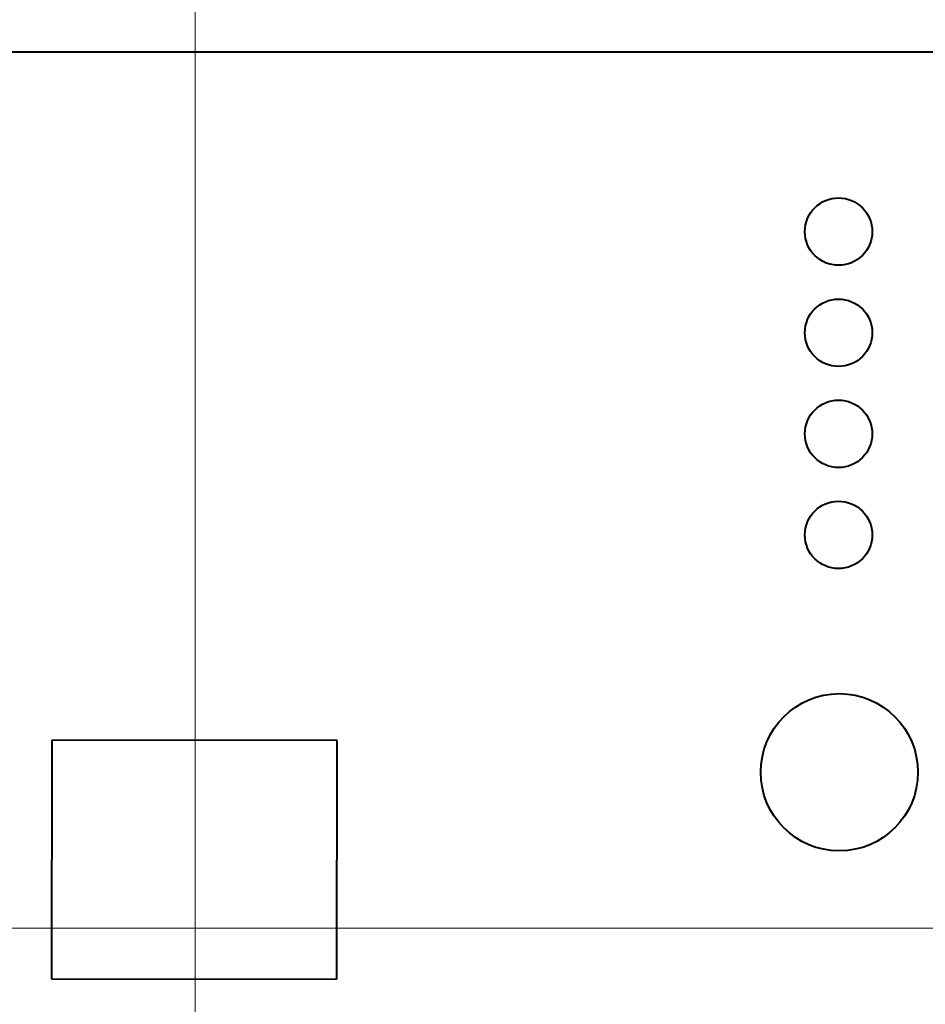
# Model space of a CAD drawing. Header units: millimetres. Extents: x 0 to 420, y -2 to 296.
# Tile 11 of 15: x 257 to 297, y 198 to 242. Entities that reach past the tile are written whole.
import ezdxf
from ezdxf.enums import TextEntityAlignment as Align
from ezdxf.lldxf.tags import DXFTag

# ---------------------------------------------------------------- set-up
doc = ezdxf.new("R2010")
doc.units = ezdxf.units.MM
for name, color, linetype in [('Default', 7, 'Continuous'), ('DV1_Default', 7, 'Continuous'), ('ME001036.00.04', 7, 'Continuous')]:
    doc.layers.add(name, color=color, linetype=linetype)
doc.styles.add('SEACAD_Solid_Edge_ISO', font='txt')
doc.styles.add('SEACAD_Solid_Edge_ISOI', font='seisoi.ttf')
tags = doc.linetypes.add('CENTER2', pattern=[28.575, 19.05, -3.175, 3.175, -3.175]).pattern_tags.tags
tags[10:11] = [DXFTag(74, 4), DXFTag(75, 0), DXFTag(340, '0'), DXFTag(46, 0.0), DXFTag(50, 0.0), DXFTag(44, 0.0), DXFTag(45, 0.0)]
tags[8:9] = [DXFTag(74, 4), DXFTag(75, 0), DXFTag(340, '0'), DXFTag(46, 0.0), DXFTag(50, 0.0), DXFTag(44, 0.0), DXFTag(45, 0.0)]
tags[6:7] = [DXFTag(74, 4), DXFTag(75, 0), DXFTag(340, '0'), DXFTag(46, 0.0), DXFTag(50, 0.0), DXFTag(44, 0.0), DXFTag(45, 0.0)]
tags[4:5] = [DXFTag(74, 4), DXFTag(75, 0), DXFTag(340, '0'), DXFTag(46, 0.0), DXFTag(50, 0.0), DXFTag(44, 0.0), DXFTag(45, 0.0)]
doc.dimstyles.new('ISO', dxfattribs={"dimtxt": 3.5, "dimasz": 3.5, "dimexe": 1.75, "dimexo": 0, "dimgap": 0.875, "dimtad": 1, "dimtxsty": 'SEACAD_Solid_Edge_ISO', "dimblk1": '_SE_FILLED', "dimblk2": '_SE_FILLED', "dimsah": 1, "dimcen": 1.75, "dimadec": 1, "dimazin": 0, "dimtfac": 0.5, "dimtdec": 3, "dimtmove": 0, "dimatfit": 3, "dimfxl": 1, "dimarcsym": 0})

# ---------------------------------------------------------------- blocks, each defined once
blk = doc.blocks.new('SE')
at = {"layer": 'DV1_Default', "color": 7, "linetype": 'CENTER2', "lineweight": 18}
for p, q in [((264.461, 152.097), (264.461, 251.346)), ((194.274, 201.192), (331.973, 201.192))]:
    blk.add_line(p, q, dxfattribs=at)
at = {"layer": 'ME001036.00.04', "color": 7, "linetype": 'Continuous', "lineweight": 40}
for p, q in [((325.961, 240.192), (202.961, 240.192)), ((258.084, 209.565), (258.071, 198.938)), ((270.784, 209.549), (258.084, 209.565)), ((270.771, 198.922), (270.784, 209.549)), ((258.071, 198.938), (270.771, 198.922))]:
    blk.add_line(p, q, dxfattribs=at)
for centre, radius in [((293.124, 232.201), 1.5), ((293.123, 227.701), 1.5), ((293.124, 223.201), 1.5), ((293.123, 218.701), 1.5), ((293.159, 208.137), 3.5)]:
    blk.add_circle(centre, radius, dxfattribs=at)
blk = doc.blocks.new('DMBLK33')
at = {"layer": 'Default', "linetype": 'Continuous', "lineweight": 18}
for points in [[(204.961, 266.631), (201.461, 266.048), (204.961, 265.465)], [(323.961, 266.631), (323.961, 265.465), (327.461, 266.048)]]:
    blk.add_hatch(color=7, dxfattribs=at).paths.add_polyline_path(points)
at = {"layer": 'Default', "color": 7, "linetype": 'Continuous', "lineweight": 18}
for p, q in [((201.461, 238.692), (201.461, 267.798)), ((327.461, 238.692), (327.461, 267.798)), ((201.461, 266.048), (327.461, 266.048))]:
    blk.add_line(p, q, dxfattribs=at)
at = {"layer": 'Default', "color": 7, "linetype": 'Continuous', "lineweight": 18, "style": 'SEACAD_Solid_Edge_ISOI'}
blk.add_text('126', height=3.5, dxfattribs=at).set_placement((261.597, 270.423), align=Align.TOP_LEFT)
blk = doc.blocks.new('_SE_FILLED')
at = {"color": 0}
blk.add_line((0, 0), (-1, 0), dxfattribs=at)
blk.add_solid([(0, 0), (-1, -0.1665), (-1, 0.1665), (0, 0)], dxfattribs=at)
blk = doc.blocks.new('DMBLK35')
at = {"layer": 'Default', "linetype": 'Continuous', "lineweight": 18}
for points in [[(208.961, 259.631), (205.461, 259.048), (208.961, 258.465)], [(319.961, 259.631), (319.961, 258.465), (323.461, 259.048)]]:
    blk.add_hatch(color=7, dxfattribs=at).paths.add_polyline_path(points)
at = {"layer": 'Default', "color": 7, "linetype": 'Continuous', "lineweight": 18}
for p, q in [((205.461, 236.192), (205.461, 260.798)), ((323.461, 236.192), (323.461, 260.798)), ((323.461, 259.048), (205.461, 259.048))]:
    blk.add_line(p, q, dxfattribs=at)
at = {"layer": 'Default', "color": 7, "linetype": 'Continuous', "lineweight": 18, "style": 'SEACAD_Solid_Edge_ISOI'}
for s, p in [('118', (261.836, 263.423)), ('=   =', (260.245, 258.173))]:
    blk.add_text(s, height=3.5, dxfattribs=at).set_placement(p, align=Align.TOP_LEFT)

msp = doc.modelspace()

# ---------------------------------------------------------------- block references
at = {"layer": 'Default'}
msp.add_blockref('SE', (0, 0), dxfattribs=at)

# ---------------------------------------------------------------- dimensions: what is measured, and where the dimension line sits
at = {"layer": 'Default', "color": 7, "linetype": 'Continuous', "lineweight": 18}
for base, p1, p2, angle, text, picture, middle in [((201.461, 266.048), (201.461, 238.692), (327.461, 238.692), 0, '\\A1;<>', 'DMBLK33', (264.461, 266.048)), ((323.461, 259.048), (323.461, 236.192), (205.461, 236.192), 180, '\\A1;<>\\X=   =', 'DMBLK35', (264.461, 259.048))]:
    dim = msp.add_linear_dim(base=base, p1=p1, p2=p2, angle=angle, text=text, dimstyle='ISO', dxfattribs=at)
    dim.commit()
    dim.dimension.update_dxf_attribs({"geometry": picture, "text_midpoint": middle, "dimtype": 161})

doc.saveas('drawing.dxf')
